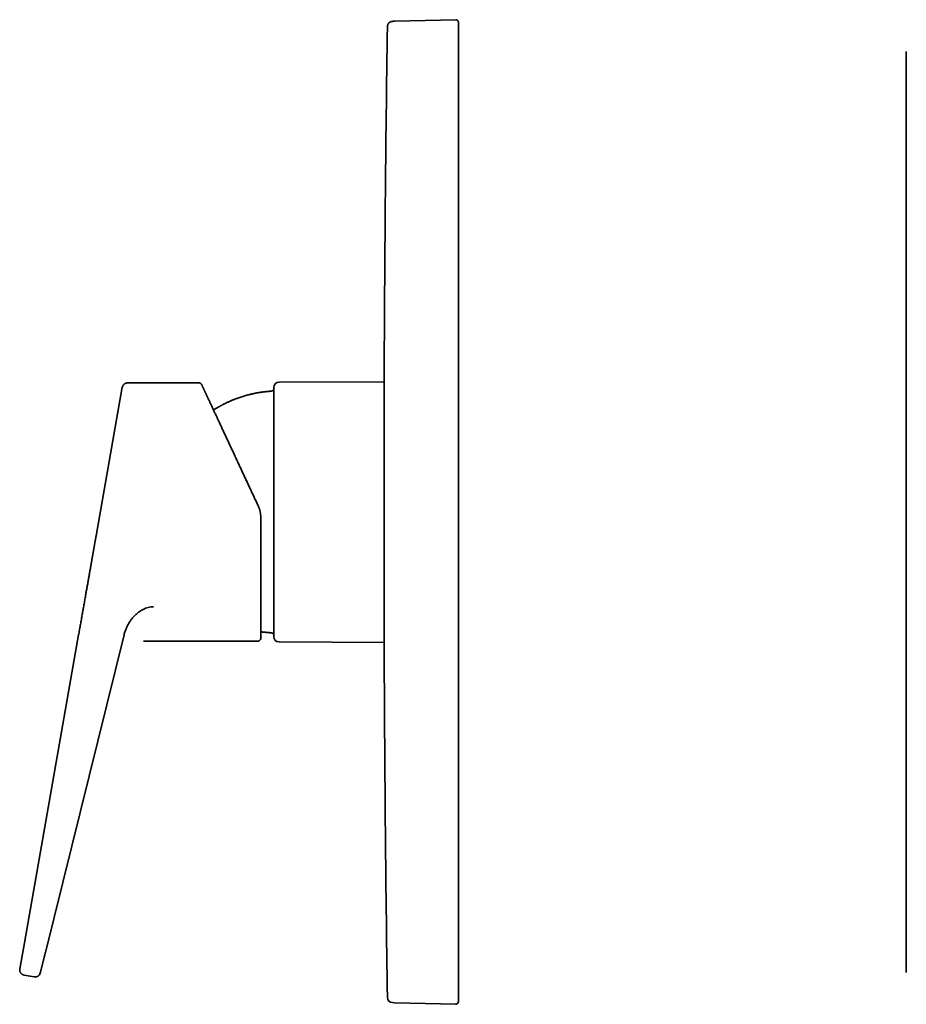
# Model space of a CAD drawing. Header units: millimetres. Extents: x 8 to 511, y 12 to 544.
# Tile 4 of 6: x 27 to 194, y 359 to 544. Entities that reach past the tile are written whole.
import ezdxf

# ---------------------------------------------------------------- set-up
doc = ezdxf.new("R2010")
doc.units = ezdxf.units.MM

msp = doc.modelspace()

# ---------------------------------------------------------------- linework, layer by layer
at = {"color": 7, "linetype": 'Continuous', "lineweight": 35}
for p, q in [((97.65, 543.92), (97.46, 543.91)), ((97.65, 543.92), (97.64, 543.92)), ((97.64, 543.92), (97.65, 543.92)), ((97.83, 543.92), (97.65, 543.92)), ((97.65, 543.92), (97.83, 543.92)), ((97.83, 543.92), (109.32, 544.22)), ((109.32, 544.22), (109.32, 544.22)), ((109.83, 543.72), (109.83, 538.23)), ((109.83, 538.23), (109.83, 365.25)), ((194.01, 538.23), (194.01, 365.25)), ((61.12, 475.99), (47.64, 475.99)), ((61.57, 475.71), (61.56, 475.71)), ((61.57, 475.71), (61.56, 475.71)), ((61.56, 475.71), (61.57, 475.71)), ((95.88, 476.22), (76.13, 476.14)), ((95.88, 426.84), (95.88, 476.64)), ((46.66, 475.16), (41.74, 447.23)), ((72.68, 427.99), (72.68, 450.76)), ((72.68, 430.96), (72.68, 430.97)), ((38.46, 428.64), (28.07, 369.75)), ((32.2, 368.95), (47, 428.68)), ((50.62, 427.49), (72.18, 427.49)), ((76.13, 427.33), (95.88, 427.25)), ((28.07, 369.75), (27.4, 365.9)), ((28.21, 364.74), (30.11, 364.41)), ((109.83, 365.25), (109.83, 359.75)), ((97.46, 359.56), (97.83, 359.55)), ((97.81, 359.55), (97.81, 359.55)), ((97.83, 359.55), (109.32, 359.25)), ((109.32, 359.26), (109.32, 359.26))]:
    msp.add_line(p, q, dxfattribs=at)
for centre, radius, start, end in [((6495.83, 451.74), 6400, 179.183593, 179.777083), ((61.12, 475.49), 0.5, 33.1625, 89.9914), ((76.13, 475.14), 1, 90.2292, 180), ((72.18, 427.99), 0.5, 270, 360), ((76.13, 428.33), 1, 180, 269.7708), ((6495.83, 451.74), 6400, 180.222917, 180.816407), ((97.48, 360.56), 1, 180.8164, 268.5001)]:
    msp.add_arc(centre, radius, start, end, dxfattribs=at)
for points, knots in [([(97.43, 543.91), (97.41, 543.91), (97.38, 543.91), (97.33, 543.9), (97.29, 543.9), (97.24, 543.88), (97.18, 543.87), (97.11, 543.84), (97.04, 543.81), (96.97, 543.77), (96.9, 543.73), (96.85, 543.69), (96.8, 543.65), (96.77, 543.61), (96.73, 543.58), (96.7, 543.54), (96.67, 543.49), (96.63, 543.44), (96.59, 543.38), (96.56, 543.31), (96.53, 543.23), (96.51, 543.16), (96.5, 543.09), (96.49, 543.01), (96.48, 542.96), (96.48, 542.93)], [0, 0, 0, 0, 0.037873, 0.071549, 0.101066, 0.126495, 0.173199, 0.222126, 0.27335, 0.326577, 0.379237, 0.430778, 0.464526, 0.497785, 0.530557, 0.563594, 0.60094, 0.643203, 0.690391, 0.742511, 0.799563, 0.845586, 0.894357, 0.945845, 1, 1, 1, 1]), ([(97.64, 543.92), (97.64, 543.92), (97.63, 543.92), (97.63, 543.92), (97.63, 543.92), (97.62, 543.92), (97.62, 543.92), (97.61, 543.92), (97.61, 543.92), (97.61, 543.92), (97.6, 543.92), (97.6, 543.92), (97.6, 543.92), (97.6, 543.92), (97.59, 543.92), (97.59, 543.92), (97.59, 543.92), (97.58, 543.92), (97.58, 543.92), (97.58, 543.92), (97.58, 543.92), (97.57, 543.92), (97.57, 543.92), (97.57, 543.92), (97.57, 543.92), (97.57, 543.92), (97.56, 543.92), (97.56, 543.92), (97.56, 543.92), (97.56, 543.92), (97.55, 543.92), (97.55, 543.92), (97.55, 543.92), (97.55, 543.92), (97.55, 543.92), (97.55, 543.92), (97.54, 543.92), (97.54, 543.92), (97.54, 543.92), (97.54, 543.92), (97.54, 543.92), (97.54, 543.92), (97.53, 543.92), (97.53, 543.92), (97.52, 543.92), (97.52, 543.92), (97.52, 543.92), (97.51, 543.92), (97.51, 543.92), (97.51, 543.91), (97.5, 543.91), (97.5, 543.91), (97.5, 543.91), (97.5, 543.91), (97.49, 543.91), (97.49, 543.91), (97.49, 543.91), (97.49, 543.91), (97.49, 543.91), (97.48, 543.91), (97.48, 543.91), (97.48, 543.91), (97.48, 543.91), (97.48, 543.91), (97.48, 543.91), (97.47, 543.91), (97.47, 543.91), (97.47, 543.91), (97.47, 543.91), (97.47, 543.91), (97.47, 543.91), (97.47, 543.91), (97.46, 543.91), (97.46, 543.91), (97.46, 543.91), (97.46, 543.91), (97.46, 543.91), (97.46, 543.91), (97.46, 543.91), (97.45, 543.91), (97.45, 543.91), (97.45, 543.91), (97.45, 543.91), (97.45, 543.91), (97.45, 543.91), (97.45, 543.91), (97.44, 543.91), (97.44, 543.91), (97.44, 543.91), (97.44, 543.91), (97.44, 543.91), (97.44, 543.91), (97.44, 543.91), (97.44, 543.91), (97.44, 543.91), (97.44, 543.91), (97.43, 543.91), (97.43, 543.91), (97.43, 543.91), (97.43, 543.91), (97.43, 543.91), (97.43, 543.91)], [0, 0, 0, 0, 0.011118, 0.02202, 0.032709, 0.043188, 0.053459, 0.063527, 0.073393, 0.082262, 0.090966, 0.099507, 0.107887, 0.116108, 0.124171, 0.132078, 0.139831, 0.147431, 0.15488, 0.162179, 0.169331, 0.17757, 0.185608, 0.193446, 0.201086, 0.208663, 0.21604, 0.223217, 0.230196, 0.23698, 0.243453, 0.249741, 0.255844, 0.261764, 0.267617, 0.273282, 0.278761, 0.284053, 0.289162, 0.29416, 0.29918, 0.312604, 0.326193, 0.339946, 0.35386, 0.367934, 0.382167, 0.399144, 0.416337, 0.433746, 0.451368, 0.462127, 0.472964, 0.483878, 0.494868, 0.505936, 0.517092, 0.524787, 0.53268, 0.54077, 0.549056, 0.557537, 0.566212, 0.57508, 0.58414, 0.59339, 0.602832, 0.612462, 0.622281, 0.632287, 0.64248, 0.651988, 0.661651, 0.671469, 0.681443, 0.691571, 0.701854, 0.713247, 0.724822, 0.73658, 0.748521, 0.760644, 0.772949, 0.785437, 0.797045, 0.808806, 0.820721, 0.832791, 0.845015, 0.857394, 0.86993, 0.882622, 0.895471, 0.908478, 0.921645, 0.934973, 0.947686, 0.960545, 0.973549, 0.9867, 1, 1, 1, 1]), ([(97.83, 543.91), (97.82, 543.92), (97.82, 543.92), (97.82, 543.92), (97.81, 543.92)], [0, 0, 0, 0, 0.483773, 1, 1, 1, 1]), ([(109.33, 544.22), (109.33, 544.22), (109.33, 544.22), (109.32, 544.22), (109.32, 544.22)], [0, 0, 0, 0, 0.617289, 1, 1, 1, 1]), ([(109.32, 544.22), (109.32, 544.22), (109.32, 544.22), (109.32, 544.22), (109.32, 544.22)], [0, 0, 0, 0, 0.864666, 1, 1, 1, 1]), ([(109.83, 543.72), (109.83, 543.75), (109.83, 543.79), (109.82, 543.86), (109.8, 543.92), (109.77, 543.98), (109.73, 544.03), (109.68, 544.08), (109.63, 544.13), (109.58, 544.16), (109.52, 544.19), (109.45, 544.21), (109.39, 544.22), (109.35, 544.22), (109.33, 544.22)], [0, 0, 0, 0, 0.084642, 0.1692841, 0.2539261, 0.3385681, 0.4232102, 0.5078522, 0.5924943, 0.6771363, 0.7617783, 0.8464204, 0.9310624, 1, 1, 1, 1]), ([(47.64, 475.98), (47.62, 475.98), (47.57, 475.98), (47.5, 475.97), (47.43, 475.96), (47.37, 475.94), (47.3, 475.92), (47.24, 475.9), (47.18, 475.87), (47.13, 475.84), (47.09, 475.81), (47.04, 475.78), (46.99, 475.74), (46.95, 475.7), (46.91, 475.66), (46.86, 475.61), (46.83, 475.56), (46.8, 475.52), (46.78, 475.49), (46.76, 475.45), (46.75, 475.43), (46.74, 475.41), (46.73, 475.39), (46.72, 475.37), (46.72, 475.35), (46.71, 475.34), (46.71, 475.33), (46.7, 475.31), (46.7, 475.3), (46.69, 475.29), (46.69, 475.28), (46.69, 475.27), (46.68, 475.26), (46.68, 475.26)], [0, 0, 0, 0, 0.048561, 0.094594, 0.138099, 0.179076, 0.217526, 0.262032, 0.302591, 0.339203, 0.371867, 0.409705, 0.446676, 0.484564, 0.523368, 0.563089, 0.603725, 0.633798, 0.660258, 0.682887, 0.701682, 0.716644, 0.728389, 0.74039, 0.754424, 0.771444, 0.791987, 0.816356, 0.84473, 0.877219, 0.913897, 0.954812, 1, 1, 1, 1]), ([(46.78, 475.48), (46.79, 475.5), (46.81, 475.54), (46.86, 475.6), (46.92, 475.68), (46.99, 475.74), (47.07, 475.81), (47.15, 475.86), (47.25, 475.9), (47.34, 475.94), (47.44, 475.97), (47.54, 475.98), (47.61, 475.99), (47.64, 475.99)], [0, 0, 0, 0, 0.041646, 0.134819, 0.227995, 0.321174, 0.414354, 0.511964, 0.609571, 0.707175, 0.804779, 0.902386, 1, 1, 1, 1]), ([(61.57, 475.71), (61.56, 475.72), (61.55, 475.73), (61.54, 475.75), (61.52, 475.77), (61.51, 475.79), (61.5, 475.81), (61.47, 475.83), (61.44, 475.86), (61.42, 475.88), (61.39, 475.9), (61.37, 475.91), (61.34, 475.93), (61.31, 475.94), (61.27, 475.96), (61.23, 475.97), (61.18, 475.98), (61.14, 475.98), (61.12, 475.98)], [0, 0, 0, 0, 0.059612, 0.105875, 0.141308, 0.177625, 0.216302, 0.285998, 0.357891, 0.427463, 0.478123, 0.527477, 0.579474, 0.642029, 0.715362, 0.799469, 0.894349, 1, 1, 1, 1]), ([(61.58, 475.68), (61.57, 475.69), (61.57, 475.7), (61.57, 475.7), (61.57, 475.7)], [0, 0, 0, 0, 0.395191, 1, 1, 1, 1]), ([(61.59, 475.65), (61.59, 475.65), (61.58, 475.67), (61.58, 475.68), (61.58, 475.69), (61.57, 475.69)], [0, 0, 0, 0, 0.389378, 0.778646, 1, 1, 1, 1]), ([(61.97, 474.83), (61.97, 474.83), (61.97, 474.84), (61.96, 474.85), (61.96, 474.87), (61.95, 474.89), (61.94, 474.91), (61.93, 474.93), (61.92, 474.95), (61.9, 474.98), (61.89, 475.01), (61.87, 475.04), (61.86, 475.07), (61.84, 475.11), (61.83, 475.14), (61.81, 475.18), (61.8, 475.21), (61.78, 475.24), (61.76, 475.28), (61.75, 475.31), (61.73, 475.35), (61.72, 475.38), (61.7, 475.42), (61.69, 475.45), (61.67, 475.48), (61.66, 475.51), (61.64, 475.54), (61.63, 475.57), (61.62, 475.6), (61.61, 475.62), (61.6, 475.64), (61.59, 475.66), (61.58, 475.67), (61.58, 475.68)], [0, 0, 0, 0, 0.00661, 0.014808, 0.024594, 0.03597, 0.050597, 0.06722, 0.085836, 0.106448, 0.129055, 0.153656, 0.178679, 0.205476, 0.234046, 0.26439, 0.296507, 0.328672, 0.362437, 0.397804, 0.434772, 0.473341, 0.512779, 0.553761, 0.596286, 0.640356, 0.686915, 0.735081, 0.784854, 0.836232, 0.889216, 0.943806, 1, 1, 1, 1]), ([(46.66, 475.16), (46.67, 475.19), (46.68, 475.25), (46.7, 475.31), (46.71, 475.34)], [0, 0, 0, 0, 0.530641, 1, 1, 1, 1]), ([(72.21, 452.87), (72.14, 453.03), (71.99, 453.36), (71.76, 453.84), (71.53, 454.33), (71.31, 454.81), (71.08, 455.3), (70.86, 455.78), (70.64, 456.25), (70.43, 456.7), (70.22, 457.14), (70.02, 457.58), (69.82, 458.01), (69.61, 458.45), (69.41, 458.88), (69.21, 459.31), (69.01, 459.73), (68.82, 460.16), (68.62, 460.58), (68.42, 461), (68.23, 461.41), (68.05, 461.81), (67.87, 462.2), (67.69, 462.58), (67.51, 462.96), (67.33, 463.35), (67.14, 463.74), (66.96, 464.14), (66.78, 464.53), (66.6, 464.91), (66.42, 465.3), (66.25, 465.67), (66.08, 466.03), (65.92, 466.37), (65.76, 466.72), (65.6, 467.06), (65.44, 467.39), (65.29, 467.72), (65.14, 468.05), (64.99, 468.37), (64.84, 468.68), (64.7, 468.99), (64.56, 469.29), (64.42, 469.59), (64.28, 469.88), (64.15, 470.17), (64.01, 470.46), (63.88, 470.75), (63.74, 471.04), (63.61, 471.32), (63.49, 471.59), (63.36, 471.85), (63.25, 472.09), (63.14, 472.33), (63.03, 472.56), (62.93, 472.78), (62.83, 472.99), (62.73, 473.2), (62.64, 473.4), (62.55, 473.59), (62.47, 473.77), (62.38, 473.95), (62.31, 474.12), (62.23, 474.27), (62.16, 474.42), (62.1, 474.57), (62.03, 474.7), (61.99, 474.79), (61.97, 474.83), (61.97, 474.83)], [0, 0, 0, 0, 0.01692, 0.03384, 0.05076, 0.06768, 0.084599, 0.101518, 0.118437, 0.133946, 0.149455, 0.164963, 0.18047, 0.195977, 0.211484, 0.22699, 0.242496, 0.258001, 0.273506, 0.289011, 0.304515, 0.319134, 0.333752, 0.34837, 0.362988, 0.377606, 0.393109, 0.408613, 0.424115, 0.439618, 0.45512, 0.470622, 0.485237, 0.499852, 0.514466, 0.529079, 0.543692, 0.558304, 0.572916, 0.587527, 0.602137, 0.616746, 0.631094, 0.645442, 0.659789, 0.674135, 0.689627, 0.705119, 0.72061, 0.736101, 0.75159, 0.76708, 0.781683, 0.796286, 0.810889, 0.825491, 0.840092, 0.854693, 0.869293, 0.883893, 0.898492, 0.913091, 0.927429, 0.941767, 0.956104, 0.970441, 0.985038, 0.999635, 1, 1, 1, 1]), ([(74.66, 474.44), (74.59, 474.43), (74.43, 474.42), (74.21, 474.4), (73.99, 474.39), (73.79, 474.37), (73.59, 474.34), (73.4, 474.32), (73.21, 474.3), (73.04, 474.28), (72.86, 474.25), (72.69, 474.23), (72.51, 474.2), (72.34, 474.17), (72.19, 474.15), (72.04, 474.12), (71.91, 474.1), (71.8, 474.07), (71.69, 474.05), (71.6, 474.03), (71.5, 474.01), (71.4, 473.99), (71.3, 473.97), (71.14, 473.94), (70.92, 473.89), (70.61, 473.81), (70.26, 473.72), (69.88, 473.62), (69.5, 473.51), (69.12, 473.39), (68.74, 473.27), (68.4, 473.15), (68.1, 473.04), (67.84, 472.94), (67.58, 472.83), (67.31, 472.73), (67.05, 472.62), (66.8, 472.51), (66.57, 472.4), (66.34, 472.29), (66.12, 472.19), (65.91, 472.08), (65.74, 472), (65.63, 471.94), (65.55, 471.9), (65.48, 471.86), (65.39, 471.82), (65.3, 471.77), (65.21, 471.72), (65.11, 471.66), (64.99, 471.6), (64.86, 471.52), (64.71, 471.44), (64.55, 471.35), (64.39, 471.25), (64.22, 471.15), (64.04, 471.03), (63.9, 470.95), (63.82, 470.9), (63.81, 470.89)], [0, 0, 0, 0, 0.020153, 0.039635, 0.058446, 0.076587, 0.094056, 0.11056, 0.126417, 0.141626, 0.156189, 0.17268, 0.188255, 0.202912, 0.216651, 0.229473, 0.241377, 0.250851, 0.259693, 0.268419, 0.27718, 0.285976, 0.294807, 0.303672, 0.328231, 0.353053, 0.387052, 0.421407, 0.455781, 0.490155, 0.52453, 0.558904, 0.583403, 0.607902, 0.632402, 0.656901, 0.681401, 0.705664, 0.727947, 0.749646, 0.770762, 0.791294, 0.811242, 0.818086, 0.825185, 0.832845, 0.841067, 0.849851, 0.859196, 0.869103, 0.879572, 0.893529, 0.908375, 0.924108, 0.940729, 0.958238, 0.976634, 0.995919, 1, 1, 1, 1]), ([(75.13, 474.93), (75.13, 474.91), (75.13, 474.87), (75.12, 474.81), (75.1, 474.75), (75.07, 474.69), (75.04, 474.64), (75, 474.59), (74.95, 474.55), (74.9, 474.51), (74.84, 474.48), (74.79, 474.46), (74.73, 474.44), (74.69, 474.44), (74.66, 474.44)], [0, 0, 0, 0, 0.083504, 0.166977, 0.250336, 0.333642, 0.416886, 0.500049, 0.583188, 0.666363, 0.749635, 0.833043, 0.91654, 1, 1, 1, 1]), ([(75.13, 475.14), (75.13, 475.14), (75.13, 475.14), (75.13, 475.14), (75.13, 475.12), (75.13, 475.1), (75.13, 475.07), (75.13, 475.04), (75.13, 475), (75.13, 474.95), (75.13, 474.9), (75.13, 474.84), (75.13, 474.77), (75.13, 474.7), (75.13, 474.62), (75.13, 474.52), (75.13, 474.42), (75.13, 474.31), (75.13, 474.19), (75.13, 474.07), (75.13, 473.93), (75.13, 473.78), (75.13, 473.62), (75.13, 473.46), (75.13, 473.29), (75.13, 473.12), (75.13, 472.94), (75.13, 472.76), (75.13, 472.57), (75.13, 472.38), (75.13, 472.19), (75.13, 472), (75.13, 471.81), (75.13, 471.61), (75.13, 471.41), (75.13, 471.2), (75.13, 470.98), (75.13, 470.75), (75.13, 470.51), (75.13, 470.25), (75.13, 470), (75.13, 469.77), (75.13, 469.58), (75.13, 469.44), (75.13, 469.29), (75.13, 469.13), (75.13, 468.98), (75.13, 468.83), (75.13, 468.63), (75.13, 468.38), (75.13, 468.08), (75.13, 467.81), (75.13, 467.55), (75.13, 467.31), (75.13, 467.07), (75.13, 466.83), (75.13, 466.59), (75.13, 466.34), (75.13, 466.06), (75.13, 465.73), (75.13, 465.35), (75.13, 464.97), (75.13, 464.57), (75.13, 464.18), (75.13, 463.78), (75.13, 463.37), (75.13, 462.97), (75.13, 462.56), (75.13, 462.16), (75.13, 461.76), (75.13, 461.36), (75.13, 460.95), (75.13, 460.58), (75.13, 460.25), (75.13, 459.97), (75.13, 459.69), (75.13, 459.4), (75.13, 459.11), (75.13, 458.82), (75.13, 458.47), (75.13, 458.08), (75.13, 457.65), (75.13, 457.22), (75.13, 456.78), (75.13, 456.35), (75.13, 455.91), (75.13, 455.48), (75.13, 455.05), (75.13, 454.69), (75.13, 454.4), (75.13, 454.19), (75.13, 453.98), (75.13, 453.77), (75.13, 453.55), (75.13, 453.34), (75.13, 453.07), (75.13, 452.74), (75.13, 452.36), (75.13, 451.96), (75.13, 451.55), (75.13, 451.14), (75.13, 450.72), (75.13, 450.31), (75.13, 449.9), (75.13, 449.5), (75.13, 449.12), (75.13, 448.74), (75.13, 448.35), (75.13, 447.97), (75.13, 447.59), (75.13, 447.2), (75.13, 446.8), (75.13, 446.38), (75.13, 445.97), (75.13, 445.56), (75.13, 445.14), (75.13, 444.72), (75.13, 444.29), (75.13, 443.86), (75.13, 443.44), (75.13, 443.02), (75.13, 442.61), (75.13, 442.21), (75.13, 441.83), (75.13, 441.44), (75.13, 441.06), (75.13, 440.7), (75.13, 440.35), (75.13, 440.02), (75.13, 439.7), (75.13, 439.37), (75.13, 439.06), (75.13, 438.74), (75.13, 438.42), (75.13, 438.09), (75.13, 437.75), (75.13, 437.42), (75.13, 437.09), (75.13, 436.82), (75.13, 436.6), (75.13, 436.42), (75.13, 436.25), (75.13, 436.08), (75.13, 435.91), (75.13, 435.75), (75.13, 435.53), (75.13, 435.28), (75.13, 434.99), (75.13, 434.72), (75.13, 434.48), (75.13, 434.27), (75.13, 434.06), (75.13, 433.85), (75.13, 433.65), (75.13, 433.45), (75.13, 433.23), (75.13, 432.98), (75.13, 432.7), (75.13, 432.43), (75.13, 432.17), (75.13, 431.91), (75.13, 431.67), (75.13, 431.43), (75.13, 431.28), (75.13, 431.2)], [0, 0, 0, 0, 0.0029765, 0.0097011, 0.0164312, 0.0231689, 0.0299164, 0.0361847, 0.0424439, 0.0486957, 0.0549416, 0.0611835, 0.067423, 0.0736618, 0.0805258, 0.0873934, 0.0942668, 0.1011484, 0.1080402, 0.1153524, 0.1226524, 0.129943, 0.137227, 0.1445069, 0.1517855, 0.1586495, 0.1655171, 0.1723905, 0.1792721, 0.1861639, 0.1923009, 0.1984293, 0.2045506, 0.2106665, 0.2167785, 0.2228883, 0.2289975, 0.2357189, 0.2424435, 0.2491736, 0.2559113, 0.2626588, 0.266354, 0.270046, 0.2737352, 0.2774218, 0.2811062, 0.2847889, 0.28847, 0.2952161, 0.3019605, 0.3087055, 0.3138692, 0.3190355, 0.3242052, 0.3293795, 0.3345592, 0.3395355, 0.3444205, 0.3520443, 0.3596601, 0.367271, 0.3748801, 0.3824905, 0.3901052, 0.3977274, 0.4053601, 0.412617, 0.4198635, 0.4271023, 0.4343359, 0.441567, 0.4487984, 0.45367, 0.4585437, 0.4634203, 0.4683006, 0.4731855, 0.4782826, 0.4834619, 0.4907041, 0.4979384, 0.5051674, 0.5123938, 0.5196203, 0.5267203, 0.5338255, 0.5409383, 0.5480613, 0.5514992, 0.5549341, 0.5583664, 0.5617964, 0.5652243, 0.5686503, 0.5720749, 0.5783501, 0.5846229, 0.5908951, 0.5976164, 0.604341, 0.6110711, 0.6178088, 0.6245563, 0.6308246, 0.6370838, 0.6433356, 0.6495815, 0.6558234, 0.6620629, 0.6683017, 0.6751657, 0.6820333, 0.6889067, 0.6957883, 0.7026801, 0.7099923, 0.7172923, 0.7245829, 0.7318669, 0.7391468, 0.7464254, 0.7532894, 0.760157, 0.7670304, 0.773912, 0.7808038, 0.7869408, 0.7930692, 0.7991905, 0.8053064, 0.8114184, 0.8175282, 0.8236374, 0.8303588, 0.8370834, 0.8438135, 0.8505512, 0.8572987, 0.8609939, 0.8646859, 0.8683751, 0.8720617, 0.8757461, 0.8794288, 0.8831099, 0.889856, 0.8966004, 0.9033454, 0.9085091, 0.9136754, 0.9188451, 0.9240194, 0.9291991, 0.934175, 0.9390595, 0.9466827, 0.9542981, 0.9619088, 0.9695179, 0.9771285, 0.9847436, 0.9923664, 1, 1, 1, 1]), ([(72.21, 452.87), (72.15, 453), (72.04, 453.25), (71.86, 453.62), (71.69, 453.99), (71.52, 454.35), (71.36, 454.7), (71.2, 455.04), (71.04, 455.38), (70.89, 455.71), (70.73, 456.06), (70.56, 456.42), (70.39, 456.79), (70.22, 457.15), (70.05, 457.5), (69.89, 457.85), (69.73, 458.19), (69.58, 458.52), (69.43, 458.84), (69.29, 459.15), (69.14, 459.45), (69.01, 459.75), (68.88, 460.03), (68.75, 460.3), (68.63, 460.55), (68.52, 460.8), (68.42, 461), (68.37, 461.12), (68.35, 461.16)], [0, 0, 0, 0, 0.044513, 0.088379, 0.1316, 0.174173, 0.216101, 0.25665, 0.296576, 0.335878, 0.374555, 0.419787, 0.464133, 0.507595, 0.550172, 0.591863, 0.63267, 0.672591, 0.711627, 0.749778, 0.787043, 0.823423, 0.858917, 0.891573, 0.923441, 0.954523, 0.984817, 1, 1, 1, 1]), ([(69.03, 459.7), (69.02, 459.73), (68.99, 459.79), (68.94, 459.89), (68.9, 459.98), (68.87, 460.04), (68.85, 460.09), (68.83, 460.13), (68.81, 460.17), (68.8, 460.2), (68.79, 460.22), (68.78, 460.24), (68.77, 460.26), (68.76, 460.28), (68.75, 460.31), (68.73, 460.34), (68.71, 460.38), (68.69, 460.43), (68.66, 460.49), (68.63, 460.56), (68.59, 460.64), (68.55, 460.72), (68.51, 460.8), (68.48, 460.88), (68.45, 460.94), (68.44, 460.96)], [0, 0, 0, 0, 0.0613861, 0.1516943, 0.2363763, 0.2725679, 0.3076265, 0.3415527, 0.3726977, 0.3975539, 0.4160063, 0.4280549, 0.4404747, 0.4574764, 0.4793802, 0.5061866, 0.5378958, 0.5745078, 0.6239522, 0.680207, 0.7432723, 0.8131484, 0.8739529, 0.9391164, 1, 1, 1, 1]), ([(72.68, 450.76), (72.68, 450.82), (72.68, 450.96), (72.67, 451.16), (72.65, 451.36), (72.62, 451.57), (72.58, 451.77), (72.54, 451.96), (72.49, 452.15), (72.43, 452.33), (72.36, 452.51), (72.29, 452.69), (72.24, 452.81), (72.21, 452.87)], [0, 0, 0, 0, 0.0932747, 0.1865537, 0.2798405, 0.3731386, 0.4664504, 0.5597771, 0.6477861, 0.7358109, 0.8238532, 0.9119152, 1, 1, 1, 1]), ([(41.74, 447.23), (41.73, 447.19), (41.71, 447.08), (41.68, 446.91), (41.65, 446.74), (41.62, 446.57), (41.59, 446.41), (41.57, 446.26), (41.54, 446.12), (41.52, 445.98), (41.49, 445.85), (41.47, 445.74), (41.45, 445.63), (41.44, 445.53), (41.42, 445.45), (41.41, 445.38), (41.4, 445.31), (41.39, 445.25), (41.38, 445.2), (41.37, 445.14), (41.35, 445.07), (41.34, 444.99), (41.33, 444.91), (41.31, 444.81), (41.29, 444.71), (41.27, 444.59), (41.25, 444.46), (41.22, 444.32), (41.19, 444.16), (41.17, 444), (41.14, 443.82), (41.1, 443.64), (41.07, 443.45), (41.04, 443.26), (41, 443.07), (40.97, 442.87), (40.93, 442.66), (40.89, 442.44), (40.85, 442.22), (40.81, 441.99), (40.77, 441.75), (40.73, 441.51), (40.68, 441.26), (40.64, 441), (40.59, 440.74), (40.55, 440.48), (40.5, 440.22), (40.45, 439.96), (40.41, 439.69), (40.37, 439.51), (40.36, 439.42)], [0, 0, 0, 0, 0.017163, 0.039172, 0.060178, 0.08018, 0.099176, 0.117166, 0.134934, 0.151597, 0.167155, 0.181608, 0.194955, 0.207195, 0.216807, 0.225606, 0.233592, 0.240765, 0.247403, 0.254689, 0.262759, 0.272541, 0.283271, 0.294949, 0.307575, 0.321149, 0.338038, 0.356195, 0.375621, 0.396316, 0.418279, 0.441511, 0.466012, 0.489585, 0.514224, 0.53993, 0.566701, 0.594538, 0.62344, 0.653409, 0.684443, 0.716544, 0.74971, 0.783942, 0.819239, 0.853496, 0.888701, 0.924853, 0.961953, 1, 1, 1, 1]), ([(40.36, 439.42), (40.34, 439.3), (40.29, 439.04), (40.22, 438.66), (40.16, 438.27), (40.09, 437.87), (40.02, 437.47), (39.94, 437.07), (39.87, 436.66), (39.8, 436.25), (39.72, 435.82), (39.65, 435.38), (39.57, 434.94), (39.49, 434.49), (39.41, 434.05), (39.33, 433.59), (39.25, 433.14), (39.17, 432.69), (39.09, 432.23), (39.01, 431.77), (38.93, 431.31), (38.85, 430.85), (38.77, 430.4), (38.69, 429.97), (38.61, 429.53), (38.54, 429.09), (38.48, 428.79), (38.46, 428.64)], [0, 0, 0, 0, 0.039204, 0.078407, 0.11761, 0.156812, 0.196014, 0.235216, 0.274418, 0.313619, 0.354687, 0.395755, 0.436822, 0.477889, 0.518955, 0.560021, 0.601087, 0.642153, 0.683218, 0.724283, 0.765347, 0.806411, 0.845128, 0.883846, 0.922563, 0.961282, 1, 1, 1, 1]), ([(52.54, 433.94), (52.37, 433.93), (52.03, 433.92), (51.53, 433.81), (51.05, 433.65), (50.53, 433.42), (49.99, 433.11), (49.44, 432.69), (48.94, 432.23), (48.49, 431.72), (48.09, 431.17), (47.74, 430.58), (47.43, 429.97), (47.18, 429.34), (47.06, 428.9), (47, 428.68)], [0, 0, 0, 0, 0.062608, 0.125002, 0.187378, 0.249812, 0.333139, 0.416544, 0.499969, 0.583373, 0.666742, 0.750077, 0.833389, 0.916689, 1, 1, 1, 1]), ([(75.13, 431.2), (75.13, 431.12), (75.13, 430.98), (75.13, 430.76), (75.13, 430.56), (75.13, 430.36), (75.13, 430.18), (75.13, 430.01), (75.13, 429.87), (75.13, 429.74), (75.13, 429.62), (75.13, 429.5), (75.13, 429.38), (75.13, 429.27), (75.13, 429.15), (75.13, 429.03), (75.13, 428.93), (75.13, 428.83), (75.13, 428.74), (75.13, 428.66), (75.13, 428.59), (75.13, 428.53), (75.13, 428.47), (75.13, 428.43), (75.13, 428.39), (75.13, 428.37), (75.13, 428.35), (75.13, 428.34), (75.13, 428.33), (75.13, 428.33)], [0, 0, 0, 0, 0.040178, 0.080295, 0.120365, 0.160405, 0.200432, 0.240461, 0.271925, 0.303408, 0.334919, 0.366465, 0.398532, 0.431137, 0.47021, 0.509238, 0.548236, 0.58722, 0.626205, 0.664508, 0.70284, 0.741216, 0.779648, 0.817219, 0.854732, 0.892198, 0.929632, 0.967047, 1, 1, 1, 1]), ([(72.68, 429.25), (72.74, 429.24), (72.87, 429.22), (73.08, 429.19), (73.33, 429.16), (73.58, 429.13), (73.83, 429.1), (74.1, 429.08), (74.38, 429.06), (74.57, 429.04), (74.66, 429.04)], [0, 0, 0, 0, 0.085154, 0.201958, 0.323903, 0.450987, 0.580805, 0.715581, 0.855312, 1, 1, 1, 1]), ([(74.66, 429.04), (74.69, 429.04), (74.73, 429.03), (74.79, 429.02), (74.84, 428.99), (74.9, 428.96), (74.95, 428.93), (75, 428.89), (75.04, 428.84), (75.07, 428.79), (75.1, 428.73), (75.12, 428.67), (75.13, 428.61), (75.13, 428.57), (75.13, 428.55)], [0, 0, 0, 0, 0.083491, 0.166958, 0.250317, 0.333624, 0.416869, 0.500033, 0.583172, 0.666348, 0.749622, 0.833032, 0.916533, 1, 1, 1, 1]), ([(31.25, 365.15), (31.25, 365.15), (31.25, 365.15), (31.26, 365.17), (31.26, 365.19), (31.27, 365.21), (31.28, 365.25), (31.29, 365.29), (31.3, 365.34), (31.31, 365.4), (31.33, 365.46), (31.35, 365.53), (31.37, 365.6), (31.39, 365.69), (31.41, 365.79), (31.44, 365.9), (31.47, 366.01), (31.5, 366.13), (31.53, 366.26), (31.56, 366.39), (31.59, 366.53), (31.63, 366.67), (31.67, 366.82), (31.7, 366.97), (31.74, 367.13), (31.78, 367.3), (31.83, 367.46), (31.87, 367.64), (31.91, 367.81), (31.96, 368), (32, 368.18), (32.05, 368.37), (32.1, 368.57), (32.15, 368.76), (32.18, 368.89), (32.2, 368.95)], [0, 0, 0, 0, 0.029373, 0.058725, 0.088061, 0.11738, 0.146687, 0.175983, 0.203598, 0.231207, 0.258813, 0.286416, 0.314018, 0.344822, 0.375625, 0.406428, 0.43723, 0.468031, 0.498831, 0.529627, 0.560419, 0.591207, 0.621989, 0.652766, 0.683537, 0.714302, 0.745062, 0.775818, 0.806572, 0.838791, 0.871013, 0.903242, 0.93548, 0.967732, 1, 1, 1, 1]), ([(97.81, 359.55), (97.82, 359.55), (97.82, 359.55), (97.82, 359.56), (97.83, 359.56)], [0, 0, 0, 0, 0.527017, 1, 1, 1, 1]), ([(109.83, 359.75), (109.83, 359.62), (109.78, 359.49), (109.59, 359.3), (109.45, 359.25), (109.32, 359.25)], [0, 0, 0, 0, 0.5, 0.5, 1, 1, 1, 1]), ([(109.32, 359.26), (109.32, 359.25), (109.33, 359.25), (109.33, 359.25), (109.33, 359.25)], [0, 0, 0, 0, 0.363123, 1, 1, 1, 1])]:
    msp.add_open_spline(points, degree=3, knots=knots, dxfattribs=at)
for points in [[(27.4, 365.9), (27.39, 365.87), (27.38, 365.8), (27.38, 365.71), (27.39, 365.61), (27.4, 365.51), (27.43, 365.42), (27.46, 365.32), (27.51, 365.24), (27.56, 365.15), (27.62, 365.08), (27.69, 365), (27.76, 364.94), (27.84, 364.88), (27.93, 364.83), (28.02, 364.79), (28.11, 364.76), (28.17, 364.75), (28.21, 364.74)], [(31.25, 365.15), (31.21, 365.03), (31.12, 364.8), (30.84, 364.54), (30.49, 364.38), (30.23, 364.4), (30.11, 364.41)]]:
    msp.add_open_spline(points, degree=3, dxfattribs=at)

doc.saveas('drawing.dxf')
